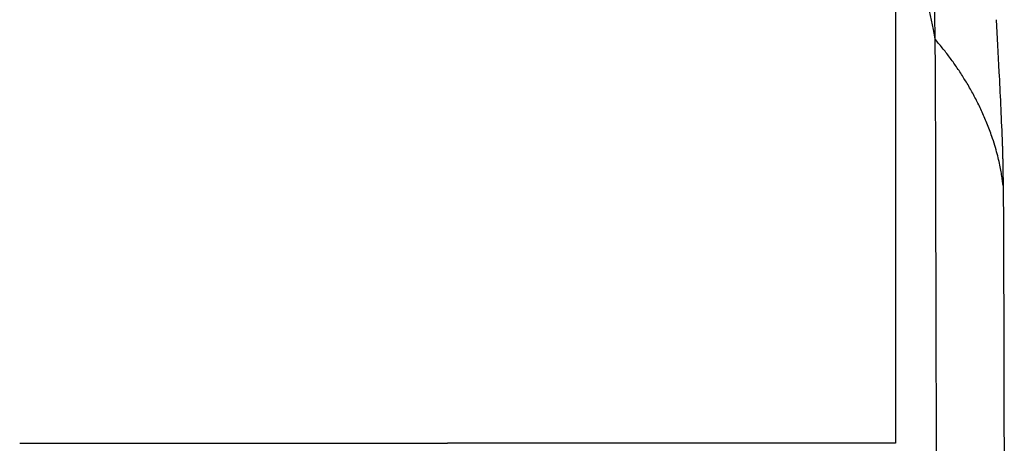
# Model space of a CAD drawing. Extents: x 95 to 1076, y 69 to 794.
# Tile 25 of 62: x 396 to 469, y 489 to 521. Entities that reach past the tile are written whole.
import ezdxf

# ---------------------------------------------------------------- set-up
doc = ezdxf.new("R2010")
doc.units = 0
doc.layers.get('0').update_dxf_attribs({"linetype": 'CONTINUOUS'})

msp = doc.modelspace()

# ---------------------------------------------------------------- linework, layer by layer
at = {"color": 7, "linetype": 'CONTINUOUS'}
for points, knots in [([(460.802, 530.207), (460.802, 528.648), (460.802, 527.09), (460.802, 523.034), (460.802, 520.537), (460.802, 512.944), (460.802, 504.449), (460.802, 494.874), (460.802, 490.389), (460.802, 489.313)], [0, 0, 0, 0, 0.363409, 0.363409, 0.945655, 0.945655, 2.133916, 2.926513, 3.176395, 3.176395, 3.176395, 3.176395]), ([(463.651, 522.347), (463.676, 521.7), (463.695, 520.701), (463.712, 519.388), (463.713, 519.314), (463.714, 519.239)], [4.7566461, 4.7566461, 4.7566461, 4.7566461, 5.0688769, 5.0688769, 5.0872909, 5.0872909, 5.0872909, 5.0872909]), ([(468.251, 520.645), (468.321, 519.402), (468.468, 516.761), (468.611, 513.533), (468.687, 511.823)], [0, 0, 0, 0, 0.470533, 1, 1, 1, 1]), ([(463.714, 519.239), (463.729, 518.054), (463.743, 516.666), (463.746, 515.211), (463.746, 515.211), (463.746, 515.211)], [5.0872909, 5.0872909, 5.0872909, 5.0872909, 5.3790224, 5.3790224, 5.3790242, 5.3790242, 5.3790242, 5.3790242]), ([(468.76, 508.392), (468.746, 508.515), (468.716, 508.777), (468.653, 509.195), (468.571, 509.662), (468.462, 510.18), (468.323, 510.749), (468.148, 511.37), (467.903, 512.13), (467.581, 512.991), (467.18, 513.915), (466.75, 514.79), (466.296, 515.621), (465.82, 516.41), (465.324, 517.163), (464.809, 517.883), (464.277, 518.574), (463.9, 519.019), (463.714, 519.239)], [0, 0, 0, 0, 0.032105, 0.068479, 0.109244, 0.154564, 0.204644, 0.259672, 0.319758, 0.407636, 0.491541, 0.571886, 0.649045, 0.723386, 0.795279, 0.865094, 0.933207, 1, 1, 1, 1]), ([(463.746, 515.211), (463.747, 514.926), (463.753, 512.81), (463.758, 510.688), (463.763, 508.638), (463.764, 508.423), (463.764, 508.208), (463.764, 508.207), (463.764, 508.207)], [5.3790242, 5.3790242, 5.3790242, 5.3790242, 5.4361428, 5.8034086, 5.8034086, 5.8464316, 5.8464316, 5.8464744, 5.8464744, 5.8464744, 5.8464744]), ([(468.687, 511.823), (468.689, 511.783), (468.692, 511.703), (468.697, 511.572), (468.702, 511.433), (468.707, 511.285), (468.712, 511.129), (468.716, 510.963), (468.721, 510.79), (468.725, 510.607), (468.731, 510.366), (468.737, 510.058), (468.745, 509.674), (468.751, 509.268), (468.758, 508.843), (468.762, 508.543), (468.764, 508.392)], [0, 0, 0, 0, 0.055561, 0.110996, 0.166361, 0.22171, 0.277097, 0.332578, 0.388206, 0.444035, 0.500118, 0.600918, 0.700986, 0.80064, 0.900203, 1, 1, 1, 1]), ([(463.764, 508.207), (463.776, 503.603), (463.804, 493.209), (463.857, 471.36), (463.893, 443.8), (463.882, 410.368), (463.837, 388.506), (463.802, 377.051)], [5.846474, 5.846474, 5.846474, 5.846474, 6.768056, 7.915983, 10.165495, 12.199599, 14.484558, 14.484558, 14.484558, 14.484558]), ([(468.764, 508.392), (468.765, 508.312), (468.767, 508.153), (468.769, 507.908), (468.772, 507.658), (468.775, 507.405), (468.777, 507.146), (468.779, 506.884), (468.781, 506.617), (468.784, 506.255), (468.787, 505.796), (468.79, 505.236), (468.793, 504.668), (468.794, 504.284), (468.794, 504.091)], [0, 0, 0, 0, 0.0624493, 0.124806, 0.1871238, 0.2494564, 0.3118574, 0.3743804, 0.4370785, 0.5000044, 0.6256736, 0.7506088, 0.8752399, 1, 1, 1, 1]), ([(468.794, 504.091), (468.796, 503.405), (468.8, 502.033), (468.805, 499.973), (468.81, 497.911), (468.815, 495.848), (468.82, 493.782), (468.825, 491.715), (468.829, 489.646), (468.833, 487.575), (468.837, 485.502), (468.841, 483.428), (468.845, 481.351), (468.848, 479.273), (468.85, 477.887), (468.851, 477.194)], [0, 0, 0, 0, 0.076831, 0.15367, 0.230518, 0.307379, 0.384253, 0.461144, 0.538053, 0.614981, 0.691932, 0.768908, 0.845909, 0.92294, 1, 1, 1, 1])]:
    msp.add_open_spline(points, degree=3, knots=knots, dxfattribs=at)
for points in [[(460.802, 530.207), (462.061, 526.593), (463.028, 522.929), (463.714, 519.238)], [(396.059, 489.313), (406.495, 489.313), (417.087, 489.313), (427.68, 489.313)], [(459.301, 489.313), (448.866, 489.313), (438.273, 489.313), (427.68, 489.313)], [(460.802, 489.313), (460.302, 489.313), (459.802, 489.313), (459.301, 489.313)]]:
    msp.add_open_spline(points, degree=3, dxfattribs=at)

doc.saveas('drawing.dxf')
